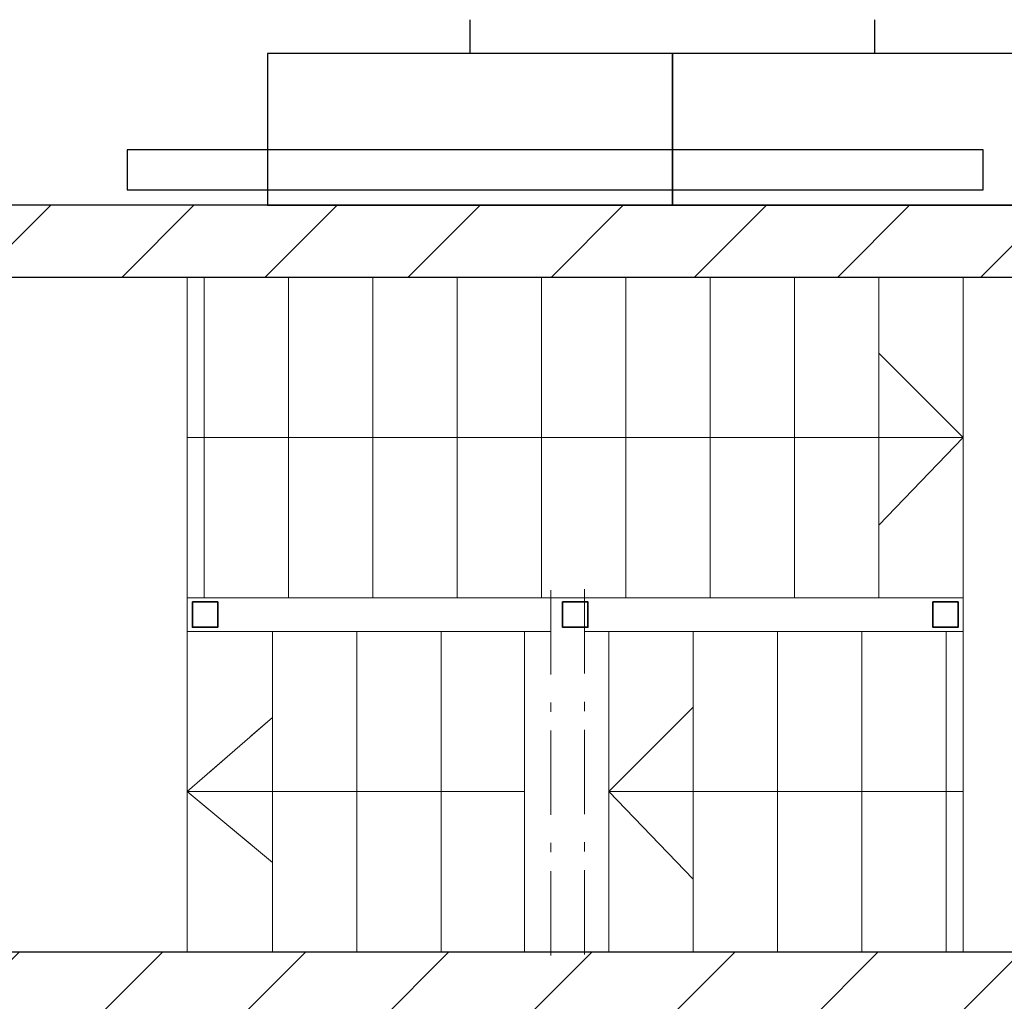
# Model space of a CAD drawing. Header units: millimetres. Extents: x 293454 to 524618, y 211738 to 307297.
# Tile 18 of 152: x 357378 to 360297, y 255602 to 258513. Entities that reach past the tile are written whole.
import ezdxf

# ---------------------------------------------------------------- set-up
doc = ezdxf.new("R2010")
doc.units = ezdxf.units.MM
doc.header["$LTSCALE"] = 400
for name, pattern in [('HIDDEN', [0.375, 0.25, -0.125]), ('STYLE_01', [0.416641, 0.208282, -0.208359]), ('STYLE_06', [1.041641, 0.625, -0.208282, 0.069427, -0.138931])]:
    doc.linetypes.add(name, pattern=pattern)
for name, color, linetype in [('inlay', 6, 'Continuous'), ('timmerwerk-ge', 150, 'Continuous'), ('timmerwerk-ve', 8, 'HIDDEN')]:
    doc.layers.add(name, color=color, linetype=linetype)
for name, color, linetype, lineweight in [('Lijn-afbreek', 140, 'STYLE_06', 15), ('mat-kalkzandsteen', 5, 'Continuous', 25), ('None', 7, 'Continuous', 9)]:
    doc.layers.add(name, color=color, linetype=linetype, lineweight=lineweight)

# ---------------------------------------------------------------- blocks, each defined once
blk = doc.blocks.new('*X57')
at = {"layer": 'None', "lineweight": 9}
for p, q in [((-55492.9, 510), (-55297.9, 705)), ((-55087.6, 491), (-54873.6, 705)), ((-54663.3, 491), (-54449.3, 705)), ((-54239.1, 491), (-54025.1, 705)), ((-53814.8, 491), (-53600.8, 705)), ((-53390.5, 491), (-53176.5, 705)), ((-52966.3, 491), (-52752.3, 705)), ((-52542, 491), (-52328, 705)), ((-52117.7, 491), (-51903.7, 705)), ((-51693.5, 491), (-51479.5, 705)), ((-51269.2, 491), (-51055.2, 705)), ((-50845, 491), (-50631, 705)), ((-50420.7, 491), (-50206.7, 705))]:
    blk.add_line(p, q, dxfattribs=at)
blk = doc.blocks.new('*X65')
at = {"layer": 'None', "lineweight": 9}
for p, q in [((-55419.2, 2705), (-55205.2, 2919)), ((-54994.9, 2705), (-54780.9, 2919)), ((-54570.6, 2705), (-54356.6, 2919)), ((-54146.4, 2705), (-53932.4, 2919)), ((-53722.1, 2705), (-53508.1, 2919)), ((-53297.9, 2705), (-53083.9, 2919)), ((-52873.6, 2705), (-52659.6, 2919)), ((-52449.3, 2705), (-52235.3, 2919)), ((-52025.1, 2705), (-51811.1, 2919)), ((-51600.8, 2705), (-51386.8, 2919)), ((-51176.5, 2705), (-50962.5, 2919)), ((-50752.3, 2705), (-50538.3, 2919)), ((-50328, 2705), (-50114, 2919))]:
    blk.add_line(p, q, dxfattribs=at)

msp = doc.modelspace()

# ---------------------------------------------------------------- linework, layer by layer
at = {"layer": 'inlay'}
msp.add_lwpolyline([(357696.18133, 258008.07557), (360234.42624, 258008.07557), (360234.42624, 258126.76419), (357696.18133, 258126.76419)], close=True, dxfattribs=at)
at = {"layer": 'Lijn-afbreek', "lineweight": 15}
for p, q in [((358952.77294, 256821.29236), (358952.77294, 255666.29236)), ((358952.77294, 256821.29236), (358952.77294, 255666.29236)), ((359051.87939, 256823.5115), (359051.87939, 255668.5115)), ((359051.87939, 256823.5115), (359051.87939, 255668.5115))]:
    msp.add_line(p, q, dxfattribs=at)
at = {"layer": 'mat-kalkzandsteen', "lineweight": 25}
for p, q in [((361717.84062, 257962.5115), (356352.84062, 257962.5115)), ((361717.84062, 257748.5115), (356138.84062, 257748.5115)), ((356138.84062, 255748.5115), (361717.84062, 255748.5115))]:
    msp.add_line(p, q, dxfattribs=at)
at = {"layer": 'None', "color": 43, "linetype": 'Continuous', "lineweight": 9}
for p, q in [((357874.78125, 257273.5115), (360174.78125, 257273.5115)), ((360174.78125, 256798.5115), (360174.78125, 256698.5115)), ((357874.78125, 256698.5115), (358874.78125, 256698.5115)), ((357874.78125, 255748.5115), (357874.78125, 256698.5115)), ((358126.78125, 255748.5115), (358126.78125, 256698.5115)), ((358376.78125, 255748.5115), (358376.78125, 256698.5115)), ((358626.78125, 255748.5115), (358626.78125, 256698.5115)), ((358126.78125, 256443.5115), (357874.78125, 256223.5115)), ((358874.78125, 256223.5115), (357874.78125, 256223.5115)), ((357874.78125, 256223.5115), (358126.78125, 256013.5115))]:
    msp.add_line(p, q, dxfattribs=at)
at = {"layer": 'None', "color": 43, "linetype": 'STYLE_01', "lineweight": 9}
for p, q in [((357874.78125, 256698.5115), (358874.78125, 256698.5115)), ((358126.78125, 255748.5115), (358126.78125, 256698.5115)), ((358376.78125, 255748.5115), (358376.78125, 256698.5115)), ((358626.78125, 255748.5115), (358626.78125, 256698.5115)), ((358126.78125, 256443.5115), (357874.78125, 256223.5115)), ((358874.78125, 256223.5115), (357874.78125, 256223.5115)), ((357874.78125, 256223.5115), (358126.78125, 256013.5115))]:
    msp.add_line(p, q, dxfattribs=at)
at = {"layer": 'None', "color": 140, "linetype": 'Continuous', "lineweight": 15}
msp.add_line((360174.78125, 256223.5115), (359124.78125, 256223.5115), dxfattribs=at)
at = {"layer": 'None', "color": 43, "linetype": 'Continuous', "lineweight": 9}
for points in [[(357874.78125, 257748.5115), (357924.78125, 257748.5115), (357924.78125, 256798.5115), (357874.78125, 256798.5115)], [(357924.78125, 257748.5115), (358174.78125, 257748.5115), (358174.78125, 256798.5115), (357924.78125, 256798.5115)], [(358174.78125, 257748.5115), (358424.78125, 257748.5115), (358424.78125, 256798.5115), (358174.78125, 256798.5115)], [(358424.78125, 257748.5115), (358674.78125, 257748.5115), (358674.78125, 256798.5115), (358424.78125, 256798.5115)], [(358674.78125, 257748.5115), (358924.78125, 257748.5115), (358924.78125, 256798.5115), (358674.78125, 256798.5115)], [(358924.78125, 257748.5115), (359174.78125, 257748.5115), (359174.78125, 256798.5115), (358924.78125, 256798.5115)], [(359174.78125, 257748.5115), (359424.78125, 257748.5115), (359424.78125, 256798.5115), (359174.78125, 256798.5115)], [(359424.78125, 257748.5115), (359674.78125, 257748.5115), (359674.78125, 256798.5115), (359424.78125, 256798.5115)], [(359674.78125, 257748.5115), (359924.78125, 257748.5115), (359924.78125, 256798.5115), (359674.78125, 256798.5115)], [(359924.78125, 257748.5115), (360174.78125, 257748.5115), (360174.78125, 256798.5115), (359924.78125, 256798.5115)]]:
    msp.add_lwpolyline(points, close=True, dxfattribs=at)
at = {"layer": 'None', "color": 43, "linetype": 'Continuous', "lineweight": 9, "flags": 128}
for points in [[(359924.78125, 257013.5115), (360174.78125, 257273.5115), (359924.78125, 257523.5115)], [(358977.28956, 255748.5115), (358874.78125, 255748.5115), (358874.78125, 256698.5115), (358952.77294, 256698.5115)]]:
    msp.add_lwpolyline(points, dxfattribs=at)
at = {"layer": 'None', "color": 140, "linetype": 'STYLE_01', "lineweight": 15, "flags": 128}
for points in [[(357874.78125, 256698.5115), (357874.78125, 256798.5115), (359124.78125, 256798.5115)], [(358977.28956, 255748.5115), (358874.78125, 255748.5115), (358874.78125, 256698.5115), (358952.77294, 256698.5115)]]:
    msp.add_lwpolyline(points, dxfattribs=at)
at = {"layer": 'None', "color": 140, "linetype": 'Continuous', "lineweight": 15, "flags": 128}
for points in [[(357874.78125, 256698.5115), (357874.78125, 256798.5115), (359124.78125, 256798.5115)], [(359051.78125, 256698.5115), (359124.78125, 256698.5115), (359124.78125, 255748.5115), (358977.28956, 255748.5115)], [(359051.78125, 256698.5115), (359124.78125, 256698.5115), (359124.78125, 255748.5115), (358977.28956, 255748.5115)], [(359374.78125, 255963.5115), (359124.78125, 256223.5115), (359374.78125, 256473.5115)]]:
    msp.add_lwpolyline(points, dxfattribs=at)
at = {"layer": 'None', "color": 1, "linetype": 'Continuous', "lineweight": 35}
for points in [[(357889.78125, 256786.0115), (357964.78125, 256786.0115), (357964.78125, 256711.0115), (357889.78125, 256711.0115)], [(357889.78125, 256786.0115), (357964.78125, 256786.0115), (357964.78125, 256711.0115), (357889.78125, 256711.0115)], [(358987.28125, 256786.0115), (359062.28125, 256786.0115), (359062.28125, 256711.0115), (358987.28125, 256711.0115)], [(358987.28125, 256786.0115), (359062.28125, 256786.0115), (359062.28125, 256711.0115), (358987.28125, 256711.0115)], [(360084.78125, 256786.0115), (360159.78125, 256786.0115), (360159.78125, 256711.0115), (360084.78125, 256711.0115)]]:
    msp.add_lwpolyline(points, close=True, dxfattribs=at)
at = {"layer": 'None', "color": 140, "linetype": 'Continuous', "lineweight": 15}
for points in [[(359124.78125, 256698.5115), (359374.78125, 256698.5115), (359374.78125, 255748.5115), (359124.78125, 255748.5115)], [(359374.78125, 256698.5115), (359624.78125, 256698.5115), (359624.78125, 255748.5115), (359374.78125, 255748.5115)], [(359624.78125, 256698.5115), (359874.78125, 256698.5115), (359874.78125, 255748.5115), (359624.78125, 255748.5115)], [(359874.78125, 256698.5115), (360124.78125, 256698.5115), (360124.78125, 255748.5115), (359874.78125, 255748.5115)], [(360124.78125, 256698.5115), (360174.78125, 256698.5115), (360174.78125, 255748.5115), (360124.78125, 255748.5115)]]:
    msp.add_lwpolyline(points, close=True, dxfattribs=at)
at = {"layer": 'timmerwerk-ge'}
for points in [[(358112.77266, 257962.5115), (359312.77266, 257962.5115), (359312.77266, 258412.5115), (358112.77266, 258412.5115)], [(359312.77266, 257962.5115), (360512.77266, 257962.5115), (360512.77266, 258412.5115), (359312.77266, 258412.5115)]]:
    msp.add_lwpolyline(points, close=True, dxfattribs=at)
at = {"layer": 'timmerwerk-ve'}
for p, q in [((358712.77266, 258412.5115), (358712.77266, 258512.5115)), ((359912.77266, 258412.5115), (359912.77266, 258512.5115))]:
    msp.add_line(p, q, dxfattribs=at)

# ---------------------------------------------------------------- block references
at = {"layer": 'mat-kalkzandsteen'}
for name in ['*X65', '*X57']:
    msp.add_blockref(name, (411826.78125, 255043.5115), dxfattribs=at)

doc.saveas('drawing.dxf')
